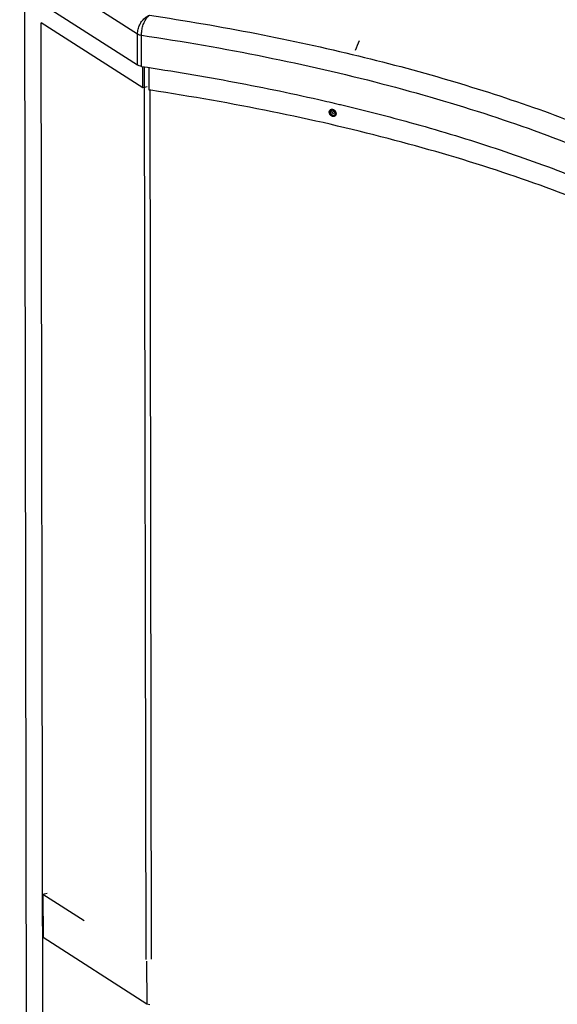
# Paper-space layout 'Layout1' of a CAD drawing. Header units: inches. Extents: x 29 to 351, y 58 to 234.
# Tile 7 of 104: x 38.48 to 46.55, y 78.18 to 92.95. Entities that reach past the tile are written whole.
import ezdxf

# ---------------------------------------------------------------- set-up
doc = ezdxf.new("R2010")
doc.units = ezdxf.units.IN
doc.header["$LTSCALE"] = 1.1
doc.header["$MEASUREMENT"] = 0
doc.layers.get('0').update_dxf_attribs({"linetype": 'CONTINUOUS'})
for name, color, linetype in [('3_ALL_AXES', 7, 'CONTINUOUS'), ('6_ALL_SURFS', 7, 'CONTINUOUS'), ('7_ALL_FEATURES', 7, 'CONTINUOUS')]:
    doc.layers.add(name, color=color, linetype=linetype)

psp = doc.layouts.get("Layout1")

# ---------------------------------------------------------------- linework, layer by layer
at = {"color": 7, "linetype": 'Continuous'}
for p, q in [((40.35841340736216, 91.90717708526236), (40.35785856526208, 92.23708820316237)), ((43.16936216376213, 91.58757393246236), (43.18646711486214, 91.59956646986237))]:
    psp.add_line(p, q, dxfattribs=at)
for points, start_tangent, end_tangent in [([(43.16936216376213, 91.58757393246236), (43.17110295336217, 91.60156330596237), (43.17139909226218, 91.60259651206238)], (-0.001681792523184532, 0.9999985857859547), (0.2874204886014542, 0.9578045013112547)), ([(43.17619309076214, 91.55911313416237), (43.17112075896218, 91.57289538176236), (43.16936216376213, 91.58757393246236)], (-0.44285107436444, 0.8965951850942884), (-0.001681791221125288, 0.9999985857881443)), ([(43.19650504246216, 91.57155838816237), (43.19095296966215, 91.58584284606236), (43.18957771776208, 91.59284759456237)], (-0.4631343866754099, 0.8862880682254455), (-0.1359485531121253, 0.9907158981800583)), ([(43.19650373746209, 91.57155770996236), (43.19583691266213, 91.57287241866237), (43.19075395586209, 91.58665711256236), (43.1895784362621, 91.59284724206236)], (-0.4611104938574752, 0.8873427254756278), (-0.1362403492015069, 0.9906758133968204)), ([(43.20633683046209, 91.57842032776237), (43.20076977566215, 91.59272366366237), (43.20013788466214, 91.59542908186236)], (-0.4637053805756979, 0.8859894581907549), (-0.2052780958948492, 0.9787036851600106)), ([(43.19484503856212, 91.53501004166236), (43.18428574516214, 91.54617091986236), (43.17619309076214, 91.55911313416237)], (-0.7604483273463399, 0.649398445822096), (-0.4428510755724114, 0.8965951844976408)), ([(43.22047820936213, 91.52172998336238), (43.19484503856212, 91.53501004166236)], (-0.9744854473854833, 0.2244506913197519), (-0.7604483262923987, 0.6493984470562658)), ([(43.21599564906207, 91.54754347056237), (43.21452802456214, 91.54876029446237), (43.20394655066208, 91.55992629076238), (43.19650373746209, 91.57155770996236)], (-0.7785804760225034, 0.6275447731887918), (-0.4611104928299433, 0.8873427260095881)), ([(43.21599741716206, 91.54754566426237), (43.20514194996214, 91.55847369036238), (43.19650504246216, 91.57155838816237)], (-0.7768843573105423, 0.6296433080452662), (-0.4631343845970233, 0.8862880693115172)), ([(43.22567663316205, 91.55455353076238), (43.21497360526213, 91.56535108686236), (43.20633683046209, 91.57842032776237)], (-0.7751407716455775, 0.6317885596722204), (-0.4637053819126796, 0.8859894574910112)), ([(43.23027868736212, 91.53878532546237), (43.21599564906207, 91.54754347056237)], (-0.9151930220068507, 0.4030157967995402), (-0.7785804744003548, 0.6275447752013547)), ([(43.2302735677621, 91.53877252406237), (43.21599741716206, 91.54754566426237)], (-0.9153142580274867, 0.4027403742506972), (-0.7768843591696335, 0.6296433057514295)), ([(43.22762098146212, 91.52060304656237), (43.22047820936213, 91.52172998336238)], (-0.9964054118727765, 0.08471278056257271), (-0.974485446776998, 0.2244506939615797))]:
    psp.add_spline(points, degree=3, dxfattribs=dict(at, start_tangent=start_tangent, end_tangent=end_tangent))
at = {"layer": '3_ALL_AXES', "color": 7, "linetype": 'Continuous'}
for points, start_tangent, end_tangent in [([(43.16936216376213, 91.58757393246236), (43.17147634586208, 91.60257128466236)], (-0.001681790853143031, 0.9999985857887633), (0.286402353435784, 0.958109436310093)), ([(43.17619309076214, 91.55911313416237), (43.16936216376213, 91.58757393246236)], (-0.434561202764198, 0.9006423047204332), (-0.001681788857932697, 0.9999985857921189)), ([(43.19484503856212, 91.53501004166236), (43.17619309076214, 91.55911313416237)], (-0.7632802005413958, 0.6460675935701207), (-0.4345612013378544, 0.9006423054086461)), ([(43.22762274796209, 91.52060709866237), (43.22047820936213, 91.52172998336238), (43.19484503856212, 91.53501004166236)], (-0.9964855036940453, 0.0837653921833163), (-0.7632801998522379, 0.6460675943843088))]:
    psp.add_spline(points, degree=3, dxfattribs=dict(at, start_tangent=start_tangent, end_tangent=end_tangent))
at = {"layer": '6_ALL_SURFS', "color": 7, "linetype": 'Continuous'}
for points, start_tangent, end_tangent in [([(43.16936216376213, 91.58757393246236), (43.17110295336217, 91.60156330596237), (43.17139909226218, 91.60259651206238)], (-0.001681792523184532, 0.9999985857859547), (0.2874204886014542, 0.9578045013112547)), ([(43.17619309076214, 91.55911313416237), (43.17112075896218, 91.57289538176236), (43.16936216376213, 91.58757393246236)], (-0.44285107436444, 0.8965951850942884), (-0.001681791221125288, 0.9999985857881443)), ([(43.17026364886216, 91.57703614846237), (43.16936216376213, 91.58757393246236)], (-0.1688891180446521, 0.985635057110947), (-0.00168178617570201, 0.9999985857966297)), ([(43.17619309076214, 91.55911313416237), (43.17112075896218, 91.57289538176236), (43.17026364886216, 91.57703614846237)], (-0.4428510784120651, 0.896595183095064), (-0.168889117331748, 0.9856350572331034)), ([(43.19484503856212, 91.53501004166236), (43.18428574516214, 91.54617091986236), (43.17619309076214, 91.55911313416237)], (-0.7604483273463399, 0.649398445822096), (-0.4428510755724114, 0.8965951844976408)), ([(43.22047820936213, 91.52172998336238), (43.19484503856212, 91.53501004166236)], (-0.9744854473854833, 0.2244506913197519), (-0.7604483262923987, 0.6493984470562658)), ([(43.22762098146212, 91.52060304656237), (43.22047820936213, 91.52172998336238)], (-0.9964054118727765, 0.08471278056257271), (-0.974485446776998, 0.2244506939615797))]:
    psp.add_spline(points, degree=3, dxfattribs=dict(at, start_tangent=start_tangent, end_tangent=end_tangent))
at = {"layer": '7_ALL_FEATURES', "color": 7, "linetype": 'Continuous'}
for p, q in [((38.48300193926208, 93.86374115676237), (40.25240118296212, 92.73251048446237)), ((40.25318915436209, 92.26397980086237), (38.48378991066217, 93.39521047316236)), ((38.55294826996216, 93.35099543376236), (38.60281497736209, 63.70006801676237)), ((40.33170589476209, 91.92202174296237), (38.80583019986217, 92.89756041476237)), ((38.85453895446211, 63.93515600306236), (38.80583019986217, 92.89756041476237)), ((40.25318915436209, 92.26397980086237), (40.25240118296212, 92.73251048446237)), ((40.31186891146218, 92.24481773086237), (40.3110809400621, 92.71334842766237)), ((40.33170589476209, 91.92202174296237), (40.33116296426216, 92.24485017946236)), ((40.42878701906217, 91.89019262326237), (40.42822350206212, 92.22526189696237)), ((40.39838375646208, 91.93897133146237), (40.33170589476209, 91.92202174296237)), ((40.38037337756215, 78.84969809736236), (40.35841340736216, 91.90717708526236)), ((40.4508049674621, 91.88686710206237), (40.42878701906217, 91.89019262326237)), ((40.46187632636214, 78.84983516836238), (40.43996155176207, 91.88044062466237)), ((43.16936216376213, 91.58757393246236), (43.13010306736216, 91.56004879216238)), ((43.20460693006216, 91.69474714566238), (43.28434707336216, 91.67590806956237)), ((43.28434707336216, 91.67590806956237), (43.29204770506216, 91.67407726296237)), ((43.29204770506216, 91.67407726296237), (43.29889766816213, 91.67244699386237)), ((43.29889766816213, 91.67244699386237), (43.37866272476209, 91.65334440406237)), ((38.89449751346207, 79.83950115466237), (38.83249030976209, 79.82381350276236)), ((39.45031981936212, 79.42692203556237), (38.83249030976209, 79.82381350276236)), ((38.83249030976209, 79.82381350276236), (38.83358134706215, 79.17507871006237)), ((40.39023755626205, 78.17508832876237), (38.83358134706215, 79.17507871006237)), ((40.38914651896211, 78.82382312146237), (40.39023755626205, 78.17508832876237)), ((40.43715469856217, 78.16806296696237), (40.39023755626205, 78.17508832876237))]:
    psp.add_line(p, q, dxfattribs=at)
psp.add_ellipse((60.83083463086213, 86.83524719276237), major_axis=(-16.4293995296, -35.2672986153), ratio=0.4654204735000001, start_param=-1.5185851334, end_param=-1.5144640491, dxfattribs=at)
for points, start_tangent, end_tangent in [([(40.25240118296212, 92.73251048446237), (40.26081726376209, 92.80154400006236), (40.28574931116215, 92.87072566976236), (40.32508830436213, 92.93310389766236), (40.37489235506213, 92.98213772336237), (40.4308584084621, 93.01316609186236)], (-0.002402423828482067, 0.9999971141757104), (0.9392213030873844, 0.3433123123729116)), ([(40.3110809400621, 92.71334841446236), (40.31669699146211, 92.78337630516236), (40.33342391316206, 92.85531619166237), (40.35984353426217, 92.92197230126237), (40.39335478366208, 92.97634734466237), (40.43085668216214, 93.01316719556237)], (-0.001892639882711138, 0.9999982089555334), (0.822984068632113, 0.5680644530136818)), ([(40.43085668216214, 93.01316719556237), (42.03691512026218, 92.73728206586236), (43.56793242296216, 92.40313545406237), (45.01301979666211, 92.01350114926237), (46.36092910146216, 91.57159402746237), (47.60111756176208, 91.08087015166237), (48.72355372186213, 90.54507731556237), (49.71932058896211, 89.96790043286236)], (0.9889455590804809, -0.1482790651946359), (0.8415755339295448, -0.5401394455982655)), ([(40.25240118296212, 92.73251048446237), (40.26831146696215, 92.72444353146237), (40.28818343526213, 92.71795430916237), (40.3110809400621, 92.71334842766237)], (0.8425289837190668, -0.5386510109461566), (0.9890871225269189, -0.1473318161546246)), ([(40.3110809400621, 92.71334841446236), (42.16923814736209, 92.38879838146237), (43.92105889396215, 91.98581920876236), (45.55081250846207, 91.50875853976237), (47.04110543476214, 90.96288885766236), (48.37553884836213, 90.35402065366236), (49.54035087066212, 89.68748867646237)], (0.9890872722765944, -0.1473308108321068), (0.8404025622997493, -0.5419626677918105)), ([(40.31186891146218, 92.24481773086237), (40.2789442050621, 92.25233630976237), (40.25318915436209, 92.26397980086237)], (-0.9890872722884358, 0.1473308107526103), (-0.8425274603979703, 0.5386533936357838)), ([(40.31186891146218, 92.24481773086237), (41.71007670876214, 92.00981953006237), (43.05544955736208, 91.72940952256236), (43.20460693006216, 91.69474714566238)], (0.9890872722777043, -0.1473308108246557), (0.9735025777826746, -0.2286760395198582)), ([(49.62024104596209, 88.87673100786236), (48.45876251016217, 89.53698372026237), (47.12665656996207, 90.14271009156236), (45.63946912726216, 90.68684120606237), (44.01455558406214, 91.16302709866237), (42.27087855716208, 91.56571070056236), (40.4508049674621, 91.88686710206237)], (-0.8425377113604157, 0.538637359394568), (-0.9887431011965, 0.1496231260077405)), ([(43.13010306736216, 91.56004879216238), (43.13183643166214, 91.57403987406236), (43.13690848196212, 91.58554328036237), (43.14767515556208, 91.59676974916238)], (-0.001681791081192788, 0.9999985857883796), (0.8182794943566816, 0.5748205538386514)), ([(43.14767515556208, 91.59676974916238), (43.15552392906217, 91.60100371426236), (43.17334459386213, 91.60348464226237)], (0.8182794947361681, 0.5748205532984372), (0.997478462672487, -0.07096982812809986)), ([(43.17334459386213, 91.60348464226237), (43.18093095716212, 91.60235108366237)], (0.9974784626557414, -0.0709698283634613), (0.9750981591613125, -0.2217737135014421)), ([(43.18093095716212, 91.60235108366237), (43.20534567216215, 91.59007127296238)], (0.9750981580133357, -0.2217737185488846), (0.7733577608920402, -0.6339698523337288)), ([(43.20534567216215, 91.59007127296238), (43.20656248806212, 91.58904986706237), (43.2170541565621, 91.57788303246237), (43.22405260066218, 91.56696974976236)], (0.7733577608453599, -0.6339698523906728), (0.467154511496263, -0.8841756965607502)), ([(43.37866272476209, 91.65334440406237), (44.33881765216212, 91.40549172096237), (45.55154864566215, 91.04024485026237), (46.68548498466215, 90.63612575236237), (47.73299920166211, 90.19585277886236), (47.80847093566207, 90.16118394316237)], (0.9721968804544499, -0.2341649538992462), (0.9077153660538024, -0.4195864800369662)), ([(43.15669800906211, 91.50648957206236), (43.15547906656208, 91.50750953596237), (43.14496413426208, 91.51866017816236), (43.13690544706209, 91.53159456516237), (43.13185436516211, 91.54537192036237), (43.13010306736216, 91.56004879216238)], (-0.774320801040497, 0.6327932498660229), (-0.001681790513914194, 0.9999985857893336)), ([(43.15365286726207, 91.54058489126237), (43.15262050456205, 91.54260199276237), (43.14756092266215, 91.55638130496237), (43.14580670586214, 91.57105884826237)], (-0.4689860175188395, 0.8832055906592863), (-0.001681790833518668, 0.9999985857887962)), ([(43.17243199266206, 91.51750111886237), (43.17122545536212, 91.51850973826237), (43.16069277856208, 91.52966447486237), (43.15365286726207, 91.54058489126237)], (-0.7745276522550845, 0.6325400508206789), (-0.4689860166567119, 0.8832055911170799)), ([(43.1811341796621, 91.49422473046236), (43.15669800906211, 91.50648957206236)], (-0.9750917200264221, 0.2218020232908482), (-0.7743208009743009, 0.6327932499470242)), ([(43.19692387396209, 91.50521490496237), (43.17243199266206, 91.51750111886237)], (-0.9750750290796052, 0.2218753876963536), (-0.7745276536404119, 0.6325400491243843)), ([(43.21421030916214, 91.49968265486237), (43.20651799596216, 91.49555594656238), (43.1811341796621, 91.49422473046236)], (-0.8207035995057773, -0.5713541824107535), (-0.9750917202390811, 0.2218020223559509)), ([(43.22136876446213, 91.50617081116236), (43.19692387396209, 91.50521490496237)], (-0.9422965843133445, -0.3347792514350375), (-0.9750750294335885, 0.2218753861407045)), ([(43.2241627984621, 91.50960671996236), (43.21421030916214, 91.49968265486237)], (-0.574477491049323, -0.818520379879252), (-0.82070360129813, -0.5713541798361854)), ([(43.22405260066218, 91.56696974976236), (43.22508969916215, 91.56493253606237), (43.23012407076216, 91.55114354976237), (43.23186905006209, 91.53646228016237)], (0.4671545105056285, -0.8841756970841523), (0.001681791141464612, -0.9999985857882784)), ([(43.22985510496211, 91.52146571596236), (43.22508696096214, 91.51098402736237), (43.2241627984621, 91.50960671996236)], (-0.2849189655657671, -0.9585516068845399), (-0.5744774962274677, -0.8185203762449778)), ([(43.23186905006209, 91.53646228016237), (43.23014211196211, 91.52247567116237), (43.22985510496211, 91.52146571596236)], (0.001681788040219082, -0.9999985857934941), (-0.2849189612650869, -0.9585516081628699))]:
    psp.add_spline(points, degree=3, dxfattribs=dict(at, start_tangent=start_tangent, end_tangent=end_tangent))

doc.saveas('drawing.dxf')
